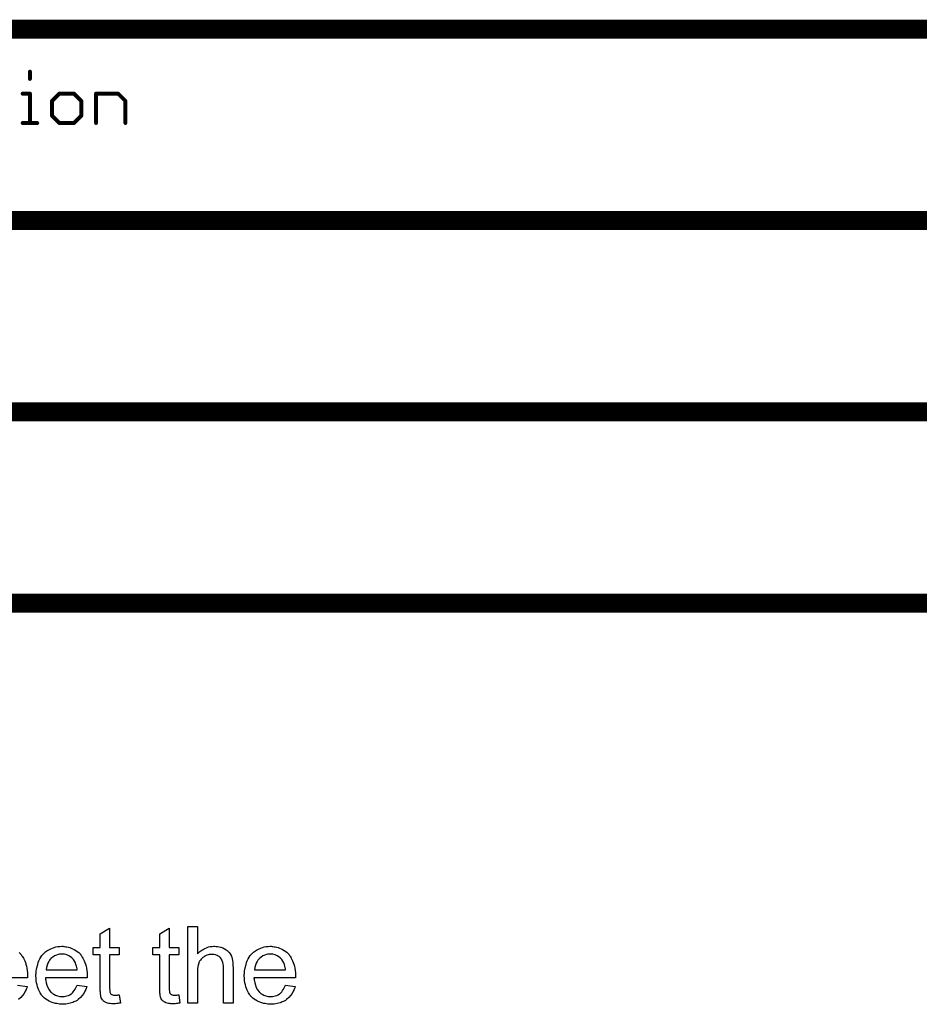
# Model space of a CAD drawing. Extents: x -1.6 to 9, y -2.8 to 5.2.
# Tile 196 of 197: x 7.1 to 8, y 4.2 to 5.2. Entities that reach past the tile are written whole.
import ezdxf

# ---------------------------------------------------------------- set-up
doc = ezdxf.new("R2010")
doc.units = 0
doc.layers.get('0').update_dxf_attribs({"linetype": 'CONTINUOUS'})
doc.layers.add('dfn6-15-57-c_document', color=1, linetype='CONTINUOUS')

# ---------------------------------------------------------------- blocks, each defined once
blk = doc.blocks.new('D32')
at = {"const_width": 0.001}
blk.add_lwpolyline([(-0.0005, 0, 1), (0.0005, 0, 1)], format="xyb", close=True, dxfattribs=at)
blk = doc.blocks.new('D34')
at = {"const_width": 0.002}
blk.add_lwpolyline([(-0.001, 0, 1), (0.001, 0, 1)], format="xyb", close=True, dxfattribs=at)

msp = doc.modelspace()

# ---------------------------------------------------------------- linework, layer by layer
at = {"layer": 'dfn6-15-57-c_document', "color": 1}
for points, const_width in [([(6.645, 5.227), (8.345, 5.227)], 0.02), ([(7.084621, 5.175039), (7.084621, 5.182712)], 0.004), ([(7.085621, 5.182712), (7.085621, 5.182712)], 0.002), ([(7.085621, 5.182712), (7.085621, 5.182712)], 0.002), ([(7.083621, 5.175039), (7.083621, 5.175039)], 0.002), ([(7.083621, 5.175039), (7.083621, 5.175039)], 0.002), ([(7.076948, 5.159693), (7.084621, 5.159693)], 0.004), ([(7.076948, 5.160693), (7.076948, 5.160693)], 0.002), ([(7.076948, 5.160693), (7.076948, 5.160693)], 0.002), ([(7.084621, 5.129), (7.084621, 5.159693)], 0.004), ([(7.084621, 5.158693), (7.084621, 5.158693)], 0.002), ([(7.084621, 5.158693), (7.084621, 5.158693)], 0.002), ([(7.085621, 5.159693), (7.085621, 5.159693)], 0.002), ([(7.085621, 5.159693), (7.085621, 5.159693)], 0.002), ([(7.107641, 5.15202), (7.115314, 5.159693)], 0.004), ([(7.115314, 5.159693), (7.13066, 5.159693)], 0.004), ([(7.115314, 5.160693), (7.115314, 5.160693)], 0.002), ([(7.115314, 5.160693), (7.115314, 5.160693)], 0.002), ([(7.116021, 5.158986), (7.116021, 5.158986)], 0.002), ([(7.116021, 5.158986), (7.116021, 5.158986)], 0.002), ([(7.13066, 5.159693), (7.138333, 5.15202)], 0.004), ([(7.13066, 5.158693), (7.13066, 5.158693)], 0.002), ([(7.13066, 5.158693), (7.13066, 5.158693)], 0.002), ([(7.131367, 5.1604), (7.131367, 5.1604)], 0.002), ([(7.131367, 5.1604), (7.131367, 5.1604)], 0.002), ([(7.15368, 5.129), (7.15368, 5.159693)], 0.004), ([(7.15368, 5.159693), (7.176699, 5.159693)], 0.004), ([(7.15368, 5.160693), (7.15368, 5.160693)], 0.002), ([(7.15368, 5.160693), (7.15368, 5.160693)], 0.002), ([(7.15468, 5.159693), (7.15468, 5.159693)], 0.002), ([(7.15468, 5.159693), (7.15468, 5.159693)], 0.002), ([(7.176699, 5.159693), (7.184373, 5.15202)], 0.004), ([(7.176699, 5.158693), (7.176699, 5.158693)], 0.002), ([(7.176699, 5.158693), (7.176699, 5.158693)], 0.002), ([(7.177407, 5.1604), (7.177407, 5.1604)], 0.002), ([(7.177407, 5.1604), (7.177407, 5.1604)], 0.002), ([(7.107641, 5.136673), (7.107641, 5.15202)], 0.004), ([(7.106934, 5.152727), (7.106934, 5.152727)], 0.002), ([(7.106934, 5.152727), (7.106934, 5.152727)], 0.002), ([(7.108641, 5.15202), (7.108641, 5.15202)], 0.002), ([(7.108641, 5.15202), (7.108641, 5.15202)], 0.002), ([(7.138333, 5.136673), (7.138333, 5.15202)], 0.004), ([(7.137626, 5.151312), (7.137626, 5.151312)], 0.002), ([(7.137626, 5.151312), (7.137626, 5.151312)], 0.002), ([(7.139333, 5.15202), (7.139333, 5.15202)], 0.002), ([(7.139333, 5.15202), (7.139333, 5.15202)], 0.002), ([(7.184373, 5.129), (7.184373, 5.15202)], 0.004), ([(7.183666, 5.151312), (7.183666, 5.151312)], 0.002), ([(7.183666, 5.151312), (7.183666, 5.151312)], 0.002), ([(7.185373, 5.15202), (7.185373, 5.15202)], 0.002), ([(7.185373, 5.15202), (7.185373, 5.15202)], 0.002), ([(7.107641, 5.136673), (7.115314, 5.129)], 0.004), ([(7.106641, 5.136673), (7.106641, 5.136673)], 0.002), ([(7.106641, 5.136673), (7.106641, 5.136673)], 0.002), ([(7.108348, 5.13738), (7.108348, 5.13738)], 0.002), ([(7.108348, 5.13738), (7.108348, 5.13738)], 0.002), ([(7.13066, 5.129), (7.138333, 5.136673)], 0.004), ([(7.137333, 5.136673), (7.137333, 5.136673)], 0.002), ([(7.137333, 5.136673), (7.137333, 5.136673)], 0.002), ([(7.139041, 5.135966), (7.139041, 5.135966)], 0.002), ([(7.139041, 5.135966), (7.139041, 5.135966)], 0.002), ([(7.076948, 5.129), (7.092294, 5.129)], 0.004), ([(7.076948, 5.13), (7.076948, 5.13)], 0.002), ([(7.076948, 5.13), (7.076948, 5.13)], 0.002), ([(7.083621, 5.129), (7.083621, 5.129)], 0.002), ([(7.083621, 5.129), (7.083621, 5.129)], 0.002), ([(7.092294, 5.128), (7.092294, 5.128)], 0.002), ([(7.092294, 5.128), (7.092294, 5.128)], 0.002), ([(7.115314, 5.129), (7.13066, 5.129)], 0.004), ([(7.114607, 5.128293), (7.114607, 5.128293)], 0.002), ([(7.114607, 5.128293), (7.114607, 5.128293)], 0.002), ([(7.115314, 5.13), (7.115314, 5.13)], 0.002), ([(7.115314, 5.13), (7.115314, 5.13)], 0.002), ([(7.129953, 5.129707), (7.129953, 5.129707)], 0.002), ([(7.129953, 5.129707), (7.129953, 5.129707)], 0.002), ([(7.13066, 5.128), (7.13066, 5.128)], 0.002), ([(7.13066, 5.128), (7.13066, 5.128)], 0.002), ([(7.15268, 5.129), (7.15268, 5.129)], 0.002), ([(7.15268, 5.129), (7.15268, 5.129)], 0.002), ([(7.183373, 5.129), (7.183373, 5.129)], 0.002), ([(7.183373, 5.129), (7.183373, 5.129)], 0.002), ([(6.445, 5.027), (8.945, 5.027)], 0.02), ([(6.445, 4.827), (8.945, 4.827)], 0.02), ([(6.645, 4.627), (8.345, 4.627)], 0.02)]:
    msp.add_lwpolyline(points, dxfattribs=dict(at, const_width=const_width))
at = {"layer": 'dfn6-15-57-c_document', "color": 1, "const_width": 0.002}
for points in [[(7.085621, 5.182712, 1), (7.083621, 5.182712)], [(7.083621, 5.175039, 1), (7.085621, 5.175039)], [(7.076948, 5.160693, 1), (7.076948, 5.158693)], [(7.085621, 5.159693, 1), (7.083621, 5.159693)], [(7.084621, 5.158693, 1), (7.084621, 5.160693)], [(7.115314, 5.160693, 1), (7.115314, 5.158693)], [(7.116021, 5.158986, 1), (7.114607, 5.1604)], [(7.131367, 5.1604, 1), (7.129953, 5.158986)], [(7.13066, 5.158693, 1), (7.13066, 5.160693)], [(7.15468, 5.159693, 1), (7.15268, 5.159693)], [(7.15368, 5.160693, 1), (7.15368, 5.158693)], [(7.177407, 5.1604, 1.000854), (7.175992, 5.158986)], [(7.176699, 5.158693, 1), (7.176699, 5.160693)], [(7.106934, 5.152727, 1.000854), (7.108348, 5.151312)], [(7.108641, 5.15202, 1), (7.106641, 5.15202)], [(7.139333, 5.15202, 1), (7.137333, 5.15202)], [(7.137626, 5.151312, 1), (7.139041, 5.152727)], [(7.185373, 5.15202, 1), (7.183373, 5.15202)], [(7.183666, 5.151312, 0.999854), (7.18508, 5.152727)], [(7.108348, 5.13738, 1), (7.106934, 5.135966)], [(7.106641, 5.136673, 1), (7.108641, 5.136673)], [(7.137333, 5.136673, 1), (7.139333, 5.136673)], [(7.139041, 5.135966, 0.999854), (7.137626, 5.13738)], [(7.076948, 5.13, 1), (7.076948, 5.128)], [(7.083621, 5.129, 1), (7.085621, 5.129)], [(7.092294, 5.128, 1), (7.092294, 5.13)], [(7.115314, 5.13, 1), (7.115314, 5.128)], [(7.114607, 5.128293, 1), (7.116021, 5.129707)], [(7.129953, 5.129707, 1), (7.131367, 5.128293)], [(7.13066, 5.128, 1), (7.13066, 5.13)], [(7.15268, 5.129, 1), (7.15468, 5.129)], [(7.183373, 5.129, 1), (7.185373, 5.129)]]:
    msp.add_lwpolyline(points, format="xyb", dxfattribs=at)
at = {"layer": 'dfn6-15-57-c_document', "color": 1}
for points in [[(7.167896, 4.267117), (7.177846, 4.267117), (7.177846, 4.25948), (7.167896, 4.25948), (7.167896, 4.225349), (7.167896, 4.225117), (7.167896, 4.224655), (7.167896, 4.22396), (7.168011, 4.22315), (7.168127, 4.221299), (7.168243, 4.220489), (7.168358, 4.219911), (7.168474, 4.21968), (7.168821, 4.219217), (7.169284, 4.218638), (7.170094, 4.21806), (7.170325, 4.217944), (7.170904, 4.217713), (7.171945, 4.217481), (7.173449, 4.217365), (7.174606, 4.217365), (7.175185, 4.217481), (7.175995, 4.217481), (7.17692, 4.217597), (7.177846, 4.217713), (7.179118, 4.209035), (7.178887, 4.209035), (7.178424, 4.208919), (7.177614, 4.208804), (7.176573, 4.208688), (7.175416, 4.208457), (7.174143, 4.208341), (7.171598, 4.208225), (7.170672, 4.208225), (7.169747, 4.208341), (7.16859, 4.208457), (7.167201, 4.208572), (7.165813, 4.208919), (7.16454, 4.209266), (7.163268, 4.209845), (7.163152, 4.209961), (7.162805, 4.210192), (7.162342, 4.210539), (7.161648, 4.211118), (7.161069, 4.211696), (7.160375, 4.212506), (7.159681, 4.213316), (7.159218, 4.214357), (7.159218, 4.214473), (7.158987, 4.214936), (7.158871, 4.215746), (7.15864, 4.216903), (7.158408, 4.218407), (7.158292, 4.219332), (7.158292, 4.220374), (7.158177, 4.221646), (7.158061, 4.222919), (7.158061, 4.224307), (7.158061, 4.225927), (7.158061, 4.25948), (7.150772, 4.25948), (7.150772, 4.267117), (7.158061, 4.267117), (7.158061, 4.281463), (7.167896, 4.287364), (7.167896, 4.267117)], [(7.230142, 4.267117), (7.240092, 4.267117), (7.240092, 4.25948), (7.230142, 4.25948), (7.230142, 4.225349), (7.230142, 4.225118), (7.230142, 4.224655), (7.230142, 4.223961), (7.230258, 4.223151), (7.230374, 4.221299), (7.230489, 4.220489), (7.230605, 4.219911), (7.230721, 4.21968), (7.231068, 4.219217), (7.231531, 4.218638), (7.232341, 4.21806), (7.232572, 4.217944), (7.23315, 4.217713), (7.234192, 4.217481), (7.235696, 4.217366), (7.236853, 4.217366), (7.237431, 4.217481), (7.238241, 4.217481), (7.239167, 4.217597), (7.240092, 4.217713), (7.241365, 4.209035), (7.241134, 4.209035), (7.240671, 4.208919), (7.239861, 4.208804), (7.23882, 4.208688), (7.237663, 4.208457), (7.23639, 4.208341), (7.233845, 4.208225), (7.232919, 4.208225), (7.231993, 4.208341), (7.230836, 4.208457), (7.229448, 4.208572), (7.22806, 4.208919), (7.226787, 4.209267), (7.225514, 4.209845), (7.225399, 4.209961), (7.225051, 4.210192), (7.224589, 4.210539), (7.223894, 4.211118), (7.223316, 4.211696), (7.222622, 4.212506), (7.221927, 4.213316), (7.221465, 4.214357), (7.221465, 4.214473), (7.221233, 4.214936), (7.221118, 4.215746), (7.220886, 4.216903), (7.220655, 4.218407), (7.220539, 4.219333), (7.220539, 4.220374), (7.220423, 4.221646), (7.220308, 4.222919), (7.220308, 4.224308), (7.220308, 4.225927), (7.220308, 4.25948), (7.213019, 4.25948), (7.213019, 4.267117), (7.220308, 4.267117), (7.220308, 4.281463), (7.230142, 4.287364), (7.230142, 4.267117)], [(7.259646, 4.260406), (7.259761, 4.260522), (7.259993, 4.260753), (7.26034, 4.2611), (7.260918, 4.261679), (7.261497, 4.262257), (7.262307, 4.262951), (7.263348, 4.263646), (7.264389, 4.264456), (7.265546, 4.26515), (7.266819, 4.265844), (7.269827, 4.267117), (7.271447, 4.267695), (7.273183, 4.268042), (7.275034, 4.268274), (7.276885, 4.268389), (7.277926, 4.268389), (7.279199, 4.268274), (7.280703, 4.268042), (7.282439, 4.267811), (7.28429, 4.267348), (7.286141, 4.266654), (7.287992, 4.265844), (7.288224, 4.265728), (7.288802, 4.265381), (7.289612, 4.264803), (7.290653, 4.263993), (7.291695, 4.262951), (7.292852, 4.261794), (7.293893, 4.260406), (7.294819, 4.258786), (7.294934, 4.258555), (7.295166, 4.257976), (7.295513, 4.256935), (7.29586, 4.255431), (7.296207, 4.25358), (7.296554, 4.251381), (7.296785, 4.24872), (7.296901, 4.245712), (7.296901, 4.209035), (7.287067, 4.209035), (7.287067, 4.245828), (7.287067, 4.245944), (7.287067, 4.246175), (7.287067, 4.246522), (7.287067, 4.246985), (7.286951, 4.248257), (7.28672, 4.249877), (7.286257, 4.251613), (7.285678, 4.253348), (7.284868, 4.255084), (7.283827, 4.256472), (7.283711, 4.256588), (7.283248, 4.257051), (7.282554, 4.257629), (7.281513, 4.258208), (7.28024, 4.258902), (7.278736, 4.259365), (7.276885, 4.259828), (7.274802, 4.259943), (7.274108, 4.259943), (7.273298, 4.259828), (7.272141, 4.259712), (7.270984, 4.259365), (7.269596, 4.259018), (7.268208, 4.258439), (7.266703, 4.257629), (7.266588, 4.257514), (7.266125, 4.257166), (7.265431, 4.256704), (7.264621, 4.256009), (7.263695, 4.255084), (7.26277, 4.254042), (7.26196, 4.25277), (7.261266, 4.251381), (7.26115, 4.25115), (7.261034, 4.250687), (7.260803, 4.249762), (7.260456, 4.248605), (7.260109, 4.2471), (7.259877, 4.245249), (7.259761, 4.243167), (7.259646, 4.240737), (7.259646, 4.209035), (7.249811, 4.209035), (7.249811, 4.2891), (7.259646, 4.2891), (7.259646, 4.260406)], [(7.073369, 4.261794), (7.074757, 4.260406), (7.074873, 4.26029), (7.075104, 4.260059), (7.075451, 4.259596), (7.075914, 4.258902), (7.076493, 4.258092), (7.077071, 4.257166), (7.077765, 4.256009), (7.078459, 4.254621), (7.079154, 4.253117), (7.079848, 4.251497), (7.080426, 4.249646), (7.081005, 4.247679), (7.081468, 4.245481), (7.081815, 4.243167), (7.082046, 4.240737), (7.082162, 4.238076), (7.082162, 4.23796), (7.082162, 4.237497), (7.082162, 4.236687), (7.082046, 4.23553), (7.038659, 4.23553)], [(7.11988, 4.268274), (7.120806, 4.268158), (7.121963, 4.267926), (7.123235, 4.267695), (7.124739, 4.267348), (7.126128, 4.267001), (7.127748, 4.266422), (7.129252, 4.265844), (7.130872, 4.265034), (7.132491, 4.264108), (7.134111, 4.263067), (7.135615, 4.261794), (7.137004, 4.260406), (7.137119, 4.26029), (7.137351, 4.260059), (7.137698, 4.259596), (7.138161, 4.258902), (7.138739, 4.258092), (7.139318, 4.257166), (7.140012, 4.256009), (7.140706, 4.254621), (7.1414, 4.253117), (7.142095, 4.251497), (7.142673, 4.249646), (7.143252, 4.247679), (7.143714, 4.245481), (7.144061, 4.243167), (7.144293, 4.240737), (7.144408, 4.238076), (7.144408, 4.23796), (7.144408, 4.237497), (7.144408, 4.236687), (7.144293, 4.23553), (7.100905, 4.23553), (7.100905, 4.235415), (7.100905, 4.235068), (7.101021, 4.234605), (7.101021, 4.233911), (7.101137, 4.233101), (7.101368, 4.232175), (7.101715, 4.230092), (7.102409, 4.227779), (7.103335, 4.225233), (7.104608, 4.222919), (7.106227, 4.220837), (7.106343, 4.220837), (7.106459, 4.220605), (7.107153, 4.220027), (7.108194, 4.219217), (7.109583, 4.218407), (7.111434, 4.217481), (7.113517, 4.216671), (7.115831, 4.216093), (7.117103, 4.215977), (7.118492, 4.215861), (7.119417, 4.215861), (7.120459, 4.215977), (7.121731, 4.216208), (7.12312, 4.216556), (7.124739, 4.217018), (7.126244, 4.217713), (7.127748, 4.218638), (7.127863, 4.218754), (7.128442, 4.219217), (7.129136, 4.219911), (7.129946, 4.220837), (7.130872, 4.222109), (7.131913, 4.223729), (7.132954, 4.22558), (7.13388, 4.227779), (7.144061, 4.226506), (7.144061, 4.22639), (7.143946, 4.226159), (7.14383, 4.225696), (7.143599, 4.225002), (7.143252, 4.224307), (7.142904, 4.223382), (7.141979, 4.221415), (7.140822, 4.219217), (7.139202, 4.216903), (7.137351, 4.214704), (7.135037, 4.212622), (7.134921, 4.212622), (7.13469, 4.21239), (7.134343, 4.212159), (7.13388, 4.211812), (7.133186, 4.211465), (7.132491, 4.211118), (7.131566, 4.210655), (7.130525, 4.210192), (7.129368, 4.209729), (7.128211, 4.209266), (7.125318, 4.208572), (7.122078, 4.207994), (7.118492, 4.207762), (7.117219, 4.207762), (7.116409, 4.207878), (7.115368, 4.207994), (7.114095, 4.208225), (7.112707, 4.208457), (7.111203, 4.208688), (7.107963, 4.209614), (7.106227, 4.210308), (7.104608, 4.211002), (7.102872, 4.211928), (7.101252, 4.212969), (7.099748, 4.214126), (7.098244, 4.215514), (7.098128, 4.21563), (7.097897, 4.215861), (7.09755, 4.216324), (7.097087, 4.217018), (7.096509, 4.217828), (7.09593, 4.218754), (7.095236, 4.219911), (7.094542, 4.221184), (7.093848, 4.222688), (7.093153, 4.224307), (7.092575, 4.226159), (7.091996, 4.228126), (7.091534, 4.230208), (7.091186, 4.232522), (7.090955, 4.234952), (7.090839, 4.237497), (7.090839, 4.237613), (7.090839, 4.238191), (7.090839, 4.238886), (7.090955, 4.239927), (7.091071, 4.2412), (7.091186, 4.242588), (7.091418, 4.244208), (7.091765, 4.245828), (7.092691, 4.24953), (7.093269, 4.251381), (7.093963, 4.253348), (7.094889, 4.255199), (7.09593, 4.256935), (7.097087, 4.25867), (7.09836, 4.26029), (7.098476, 4.260406), (7.098707, 4.260637), (7.09917, 4.260984), (7.099748, 4.261563), (7.100443, 4.262141), (7.101368, 4.262836), (7.102409, 4.263645), (7.103682, 4.26434), (7.104955, 4.26515), (7.106459, 4.265844), (7.108079, 4.266538), (7.109814, 4.267117), (7.111665, 4.267695), (7.113632, 4.268042), (7.115715, 4.268274), (7.117913, 4.268389), (7.11907, 4.268389), (7.11988, 4.268274)], [(7.337743, 4.268274), (7.338669, 4.268158), (7.339826, 4.267926), (7.341099, 4.267695), (7.342603, 4.267348), (7.343991, 4.267001), (7.345611, 4.266422), (7.347115, 4.265844), (7.348735, 4.265034), (7.350355, 4.264108), (7.351974, 4.263067), (7.353478, 4.261794), (7.354867, 4.260406), (7.354983, 4.26029), (7.355214, 4.260059), (7.355561, 4.259596), (7.356024, 4.258902), (7.356602, 4.258092), (7.357181, 4.257166), (7.357875, 4.256009), (7.358569, 4.254621), (7.359263, 4.253117), (7.359958, 4.251497), (7.360536, 4.249646), (7.361115, 4.247679), (7.361577, 4.245481), (7.361925, 4.243167), (7.362156, 4.240737), (7.362272, 4.238076), (7.362272, 4.23796), (7.362272, 4.237497), (7.362272, 4.236688), (7.362156, 4.23553), (7.318768, 4.23553), (7.318768, 4.235415), (7.318768, 4.235068), (7.318884, 4.234605), (7.318884, 4.233911), (7.319, 4.233101), (7.319231, 4.232175), (7.319578, 4.230093), (7.320273, 4.227779), (7.321198, 4.225233), (7.322471, 4.222919), (7.324091, 4.220837), (7.324206, 4.220837), (7.324322, 4.220605), (7.325016, 4.220027), (7.326057, 4.219217), (7.327446, 4.218407), (7.329297, 4.217481), (7.33138, 4.216671), (7.333694, 4.216093), (7.334966, 4.215977), (7.336355, 4.215861), (7.33728, 4.215861), (7.338322, 4.215977), (7.339594, 4.216209), (7.340983, 4.216556), (7.342603, 4.217019), (7.344107, 4.217713), (7.345611, 4.218638), (7.345726, 4.218754), (7.346305, 4.219217), (7.346999, 4.219911), (7.347809, 4.220837), (7.348735, 4.222109), (7.349776, 4.223729), (7.350817, 4.22558), (7.351743, 4.227779), (7.361925, 4.226506), (7.361925, 4.22639), (7.361809, 4.226159), (7.361693, 4.225696), (7.361462, 4.225002), (7.361115, 4.224308), (7.360767, 4.223382), (7.359842, 4.221415), (7.358685, 4.219217), (7.357065, 4.216903), (7.355214, 4.214704), (7.3529, 4.212622), (7.352784, 4.212622), (7.352553, 4.212391), (7.352206, 4.212159), (7.351743, 4.211812), (7.351049, 4.211465), (7.350355, 4.211118), (7.349429, 4.210655), (7.348388, 4.210192), (7.347231, 4.209729), (7.346074, 4.209267), (7.343181, 4.208572), (7.339941, 4.207994), (7.336355, 4.207762), (7.335082, 4.207762), (7.334272, 4.207878), (7.333231, 4.207994), (7.331958, 4.208225), (7.33057, 4.208457), (7.329066, 4.208688), (7.325826, 4.209614), (7.324091, 4.210308), (7.322471, 4.211002), (7.320735, 4.211928), (7.319115, 4.212969), (7.317611, 4.214126), (7.316107, 4.215514), (7.315992, 4.21563), (7.31576, 4.215861), (7.315413, 4.216324), (7.31495, 4.217019), (7.314372, 4.217828), (7.313793, 4.218754), (7.313099, 4.219911), (7.312405, 4.221184), (7.311711, 4.222688), (7.311016, 4.224308), (7.310438, 4.226159), (7.309859, 4.228126), (7.309397, 4.230208), (7.30905, 4.232522), (7.308818, 4.234952), (7.308703, 4.237497), (7.308703, 4.237613), (7.308703, 4.238192), (7.308703, 4.238886), (7.308818, 4.239927), (7.308934, 4.2412), (7.30905, 4.242588), (7.309281, 4.244208), (7.309628, 4.245828), (7.310554, 4.24953), (7.311132, 4.251381), (7.311826, 4.253348), (7.312752, 4.255199), (7.313793, 4.256935), (7.31495, 4.258671), (7.316223, 4.26029), (7.316339, 4.260406), (7.31657, 4.260637), (7.317033, 4.260984), (7.317611, 4.261563), (7.318306, 4.262141), (7.319231, 4.262836), (7.320273, 4.263646), (7.321545, 4.26434), (7.322818, 4.26515), (7.324322, 4.265844), (7.325942, 4.266538), (7.327677, 4.267117), (7.329529, 4.267695), (7.331495, 4.268042), (7.333578, 4.268274), (7.335776, 4.268389), (7.336933, 4.268389), (7.337743, 4.268274)], [(7.118029, 4.26029), (7.117335, 4.26029), (7.116872, 4.260175), (7.115599, 4.260059), (7.114095, 4.259712), (7.112244, 4.259133), (7.110277, 4.258323), (7.108426, 4.257166), (7.106575, 4.255662), (7.106343, 4.255431), (7.10588, 4.254852), (7.10507, 4.253811), (7.104261, 4.252423), (7.103335, 4.250803), (7.102525, 4.24872), (7.101831, 4.246291), (7.101484, 4.243629), (7.133995, 4.243629), (7.133995, 4.243745), (7.133995, 4.243976), (7.13388, 4.244324), (7.13388, 4.244786), (7.133648, 4.246175), (7.133301, 4.247679), (7.132723, 4.24953), (7.132144, 4.251266), (7.131219, 4.253001), (7.130177, 4.254505), (7.130177, 4.254621), (7.129946, 4.254737), (7.129368, 4.255431), (7.128326, 4.256356), (7.126938, 4.257398), (7.125202, 4.258439), (7.12312, 4.259365), (7.12069, 4.260059), (7.119417, 4.260175), (7.118029, 4.26029)], [(7.335892, 4.26029), (7.335198, 4.26029), (7.334735, 4.260175), (7.333462, 4.260059), (7.331958, 4.259712), (7.330107, 4.259133), (7.32814, 4.258323), (7.326289, 4.257166), (7.324438, 4.255662), (7.324206, 4.255431), (7.323743, 4.254852), (7.322934, 4.253811), (7.322124, 4.252423), (7.321198, 4.250803), (7.320388, 4.24872), (7.319694, 4.246291), (7.319347, 4.24363), (7.351859, 4.24363), (7.351859, 4.243745), (7.351859, 4.243977), (7.351743, 4.244324), (7.351743, 4.244787), (7.351511, 4.246175), (7.351164, 4.247679), (7.350586, 4.24953), (7.350007, 4.251266), (7.349082, 4.253001), (7.348041, 4.254505), (7.348041, 4.254621), (7.347809, 4.254737), (7.347231, 4.255431), (7.346189, 4.256356), (7.344801, 4.257398), (7.343065, 4.258439), (7.340983, 4.259365), (7.338553, 4.260059), (7.33728, 4.260175), (7.335892, 4.26029)], [(7.071633, 4.227779), (7.081815, 4.226506), (7.081815, 4.22639), (7.081699, 4.226159), (7.081583, 4.225696), (7.081352, 4.225002), (7.081005, 4.224307), (7.080658, 4.223382), (7.079732, 4.221415), (7.078575, 4.219217), (7.076955, 4.216903), (7.075104, 4.214704), (7.07279, 4.212622)]]:
    msp.add_lwpolyline(points, dxfattribs=at)

# ---------------------------------------------------------------- block references
at = {"layer": 'dfn6-15-57-c_document'}
for name, p in [('D34', (7.084621, 5.182712)), ('D32', (7.083621, 5.182712)), ('D32', (7.085621, 5.182712)), ('D32', (7.085621, 5.182712)), ('D32', (7.085621, 5.182712)), ('D34', (7.084621, 5.175039)), ('D32', (7.083621, 5.175039)), ('D32', (7.083621, 5.175039)), ('D32', (7.083621, 5.175039)), ('D32', (7.085621, 5.175039)), ('D34', (7.076948, 5.159693)), ('D32', (7.076948, 5.160693)), ('D32', (7.076948, 5.160693)), ('D32', (7.076948, 5.160693)), ('D32', (7.076948, 5.158693)), ('D34', (7.084621, 5.159693)), ('D34', (7.084621, 5.159693)), ('D32', (7.083621, 5.159693)), ('D32', (7.084621, 5.160693)), ('D32', (7.084621, 5.158693)), ('D32', (7.084621, 5.158693)), ('D32', (7.084621, 5.158693)), ('D32', (7.085621, 5.159693)), ('D32', (7.085621, 5.159693)), ('D32', (7.085621, 5.159693)), ('D34', (7.115314, 5.159693)), ('D34', (7.115314, 5.159693)), ('D32', (7.114607, 5.1604)), ('D32', (7.115314, 5.160693)), ('D32', (7.115314, 5.160693)), ('D32', (7.115314, 5.160693)), ('D32', (7.115314, 5.158693)), ('D32', (7.116021, 5.158986)), ('D32', (7.116021, 5.158986)), ('D32', (7.116021, 5.158986)), ('D34', (7.13066, 5.159693)), ('D34', (7.13066, 5.159693)), ('D32', (7.129953, 5.158986)), ('D32', (7.13066, 5.160693)), ('D32', (7.13066, 5.158693)), ('D32', (7.13066, 5.158693)), ('D32', (7.13066, 5.158693)), ('D32', (7.131367, 5.1604)), ('D32', (7.131367, 5.1604)), ('D32', (7.131367, 5.1604)), ('D34', (7.15368, 5.159693)), ('D34', (7.15368, 5.159693)), ('D32', (7.15268, 5.159693)), ('D32', (7.15368, 5.160693)), ('D32', (7.15368, 5.160693)), ('D32', (7.15368, 5.160693)), ('D32', (7.15368, 5.158693)), ('D32', (7.15468, 5.159693)), ('D32', (7.15468, 5.159693)), ('D32', (7.15468, 5.159693)), ('D34', (7.176699, 5.159693)), ('D32', (7.175992, 5.158986)), ('D32', (7.176699, 5.160693)), ('D32', (7.176699, 5.158693)), ('D32', (7.176699, 5.158693)), ('D32', (7.176699, 5.158693)), ('D32', (7.177407, 5.1604)), ('D32', (7.177407, 5.1604)), ('D32', (7.177407, 5.1604)), ('D34', (7.107641, 5.15202)), ('D34', (7.107641, 5.15202)), ('D32', (7.106641, 5.15202)), ('D32', (7.106934, 5.152727)), ('D32', (7.106934, 5.152727)), ('D32', (7.106934, 5.152727)), ('D32', (7.108348, 5.151312)), ('D32', (7.108641, 5.15202)), ('D32', (7.108641, 5.15202)), ('D32', (7.108641, 5.15202)), ('D34', (7.138333, 5.15202)), ('D34', (7.138333, 5.15202)), ('D32', (7.137333, 5.15202)), ('D32', (7.137626, 5.151312)), ('D32', (7.137626, 5.151312)), ('D32', (7.137626, 5.151312)), ('D32', (7.139041, 5.152727)), ('D32', (7.139333, 5.15202)), ('D32', (7.139333, 5.15202)), ('D32', (7.139333, 5.15202)), ('D34', (7.184373, 5.15202)), ('D34', (7.184373, 5.15202)), ('D32', (7.183373, 5.15202)), ('D32', (7.183666, 5.151312)), ('D32', (7.183666, 5.151312)), ('D32', (7.183666, 5.151312)), ('D32', (7.18508, 5.152727)), ('D32', (7.185373, 5.15202)), ('D32', (7.185373, 5.15202)), ('D32', (7.185373, 5.15202)), ('D34', (7.107641, 5.136673)), ('D34', (7.107641, 5.136673)), ('D32', (7.106641, 5.136673)), ('D32', (7.106641, 5.136673)), ('D32', (7.106641, 5.136673)), ('D32', (7.106934, 5.135966)), ('D32', (7.108348, 5.13738)), ('D32', (7.108348, 5.13738)), ('D32', (7.108348, 5.13738)), ('D32', (7.108641, 5.136673)), ('D34', (7.138333, 5.136673)), ('D34', (7.138333, 5.136673)), ('D32', (7.137333, 5.136673)), ('D32', (7.137333, 5.136673)), ('D32', (7.137333, 5.136673)), ('D32', (7.137626, 5.13738)), ('D32', (7.139041, 5.135966)), ('D32', (7.139041, 5.135966)), ('D32', (7.139041, 5.135966)), ('D32', (7.139333, 5.136673)), ('D34', (7.076948, 5.129)), ('D32', (7.076948, 5.13)), ('D32', (7.076948, 5.13)), ('D32', (7.076948, 5.13)), ('D32', (7.076948, 5.128)), ('D34', (7.084621, 5.129)), ('D32', (7.083621, 5.129)), ('D32', (7.083621, 5.129)), ('D32', (7.083621, 5.129)), ('D32', (7.085621, 5.129)), ('D34', (7.092294, 5.129)), ('D32', (7.092294, 5.13)), ('D32', (7.092294, 5.128)), ('D32', (7.092294, 5.128)), ('D32', (7.092294, 5.128)), ('D34', (7.115314, 5.129)), ('D34', (7.115314, 5.129)), ('D32', (7.114607, 5.128293)), ('D32', (7.114607, 5.128293)), ('D32', (7.114607, 5.128293)), ('D32', (7.115314, 5.13)), ('D32', (7.115314, 5.13)), ('D32', (7.115314, 5.13)), ('D32', (7.115314, 5.128)), ('D32', (7.116021, 5.129707)), ('D34', (7.13066, 5.129)), ('D34', (7.13066, 5.129)), ('D32', (7.129953, 5.129707)), ('D32', (7.129953, 5.129707)), ('D32', (7.129953, 5.129707)), ('D32', (7.13066, 5.13)), ('D32', (7.13066, 5.128)), ('D32', (7.13066, 5.128)), ('D32', (7.13066, 5.128)), ('D32', (7.131367, 5.128293)), ('D34', (7.15368, 5.129)), ('D32', (7.15268, 5.129)), ('D32', (7.15268, 5.129)), ('D32', (7.15268, 5.129)), ('D32', (7.15468, 5.129)), ('D34', (7.184373, 5.129)), ('D32', (7.183373, 5.129)), ('D32', (7.183373, 5.129)), ('D32', (7.183373, 5.129)), ('D32', (7.185373, 5.129))]:
    msp.add_blockref(name, p, dxfattribs=at)

doc.saveas('drawing.dxf')
